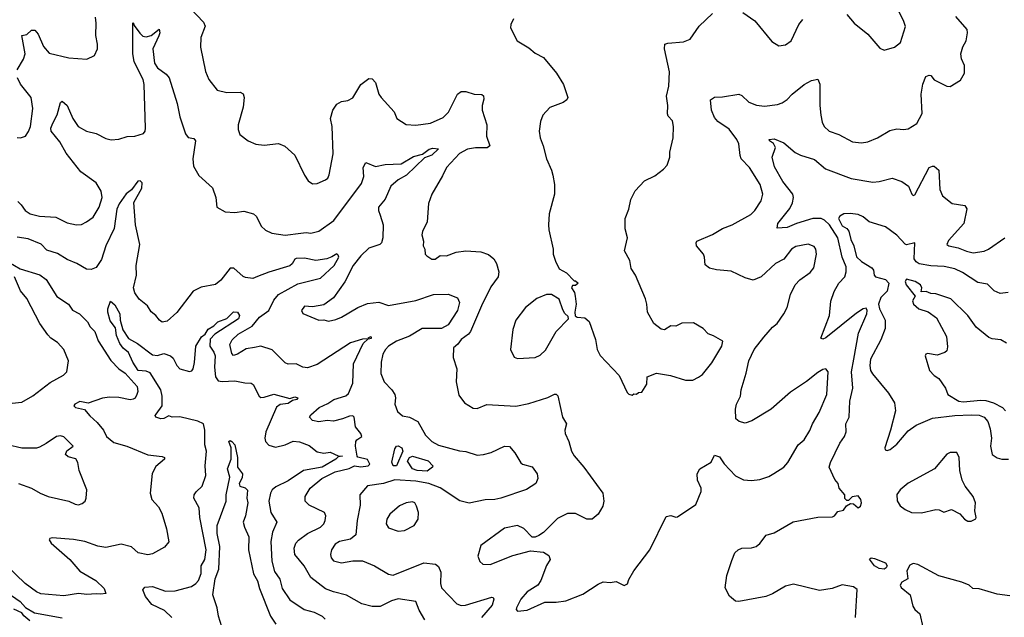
# Model space of a CAD drawing. Extents: x 1268547 to 1425625, y 515768 to 616754.
# Tile 73 of 256: x 1277732 to 1283830, y 606917 to 610616. Entities that reach past the tile are written whole.
import ezdxf

# ---------------------------------------------------------------- set-up
doc = ezdxf.new("R2010")
doc.units = 0

msp = doc.modelspace()

# ---------------------------------------------------------------- linework, layer by layer
at = {"layer": '0CON10XD'}
for points in [[(1278788.8, 610685), (1278870.2, 610600.2), (1278880.6, 610575), (1278854.2, 610505), (1278850.8, 610445), (1278882, 610295), (1278903.8, 610245), (1278955, 610180), (1279014.2, 610164.2), (1279096.1, 610166.1), (1279115, 610157.5), (1279121.2, 610135), (1279115.8, 610075), (1279084.2, 609965.8), (1279084, 609935), (1279094.2, 609904.2), (1279146.2, 609865), (1279195, 609845.7), (1279245, 609839.4), (1279335, 609849.2), (1279373.2, 609833.2), (1279436.7, 609776.7), (1279495, 609652.5), (1279518.3, 609618.3), (1279545, 609600), (1279575, 609601.2), (1279625.7, 609624.3), (1279640, 609635), (1279649.2, 609655), (1279672.9, 609785), (1279666.7, 609955), (1279657.1, 610005), (1279671.4, 610055), (1279695, 610093.3), (1279725, 610110), (1279765, 610116.2), (1279795, 610131.2), (1279844.3, 610215), (1279895, 610250.8), (1279915, 610248.8), (1279935, 610226.7), (1279956.9, 610155), (1279970.8, 610135), (1280050, 610045), (1280066.7, 610005), (1280125, 609966.7), (1280185, 609962), (1280275, 609975.8), (1280355, 610010.8), (1280387, 610043), (1280443.1, 610155), (1280465, 610171.4), (1280495, 610171.4), (1280545.6, 610155.6), (1280593, 610153), (1280604.4, 610144.4), (1280607.1, 610122.9), (1280596.5, 610085), (1280596.2, 610055), (1280625.3, 609965.3), (1280623.3, 609895), (1280644, 609835), (1280627.2, 609822.8), (1280555, 609822), (1280505, 609814.5), (1280455, 609786.7), (1280375, 609701.2), (1280351.2, 609648.8), (1280283.6, 609536.4), (1280262.7, 609477.3), (1280256.2, 609365), (1280226.9, 609305), (1280223.1, 609285), (1280233.3, 609245), (1280230, 609215), (1280240, 609195), (1280243.3, 609165), (1280252.5, 609155), (1280284.2, 609134.2), (1280304.1, 609134.1), (1280335, 609155.7), (1280375, 609154.4), (1280435, 609176.9), (1280494, 609184), (1280588.7, 609178.7), (1280635, 609162), (1280669.2, 609135), (1280685, 609106.2), (1280698.8, 609055), (1280694.5, 609025), (1280648.7, 608961.3), (1280591.1, 608845), (1280524.2, 608685), (1280511.5, 608668.5), (1280465, 608636.9), (1280445, 608608), (1280417.5, 608585), (1280416.7, 608525), (1280440, 608455), (1280434.2, 608375), (1280451.4, 608291.4), (1280486.2, 608245), (1280541.1, 608211.1), (1280565, 608210), (1280625, 608234), (1280805, 608224.2), (1280885, 608240), (1281002.3, 608277.7), (1281045, 608298.8), (1281055, 608298.8), (1281065, 608287.5), (1281093.3, 608155), (1281117.5, 608115), (1281107.5, 608075), (1281109.4, 608055), (1281132.2, 608005), (1281148.6, 607945), (1281165, 607915.8), (1281225.6, 607845), (1281344.2, 607685), (1281350, 607635), (1281344, 607605), (1281314.4, 607555.6), (1281276.7, 607525), (1281245, 607524.2), (1281175, 607559.2), (1281125, 607558.6), (1281061.7, 607528.3), (1280975, 607441.2), (1280947.7, 607422.3), (1280925, 607413.3), (1280905, 607413.3), (1280855, 607466.2), (1280815, 607484), (1280735, 607468.1), (1280588.7, 607361.3), (1280568.8, 607295), (1280581.2, 607261.2), (1280600, 607245), (1280645, 607242.5), (1280785, 607299.2), (1280895, 607328), (1280975, 607320.8), (1281009.4, 607299.4), (1281016.4, 607273.6), (1280995, 607237.5), (1280960, 607145), (1280940, 607115), (1280875, 607074.2), (1280835, 607029.2), (1280808.8, 606975), (1280806.7, 606965), (1280814.2, 606954.2), (1280875, 606960), (1280985, 607010), (1281055, 607009.4), (1281115, 607018), (1281219.3, 607059.3), (1281315, 607122.5), (1281345, 607135.8), (1281388.8, 607131.2), (1281425, 607137.5), (1281475, 607112.5), (1281496.4, 607123.6), (1281505, 607150), (1281536.4, 607203.6), (1281633.8, 607335), (1281735, 607540), (1281765, 607546.7), (1281795, 607536), (1281805, 607538.8), (1281918.8, 607615), (1281953.3, 607695), (1281953.3, 607715), (1281930, 607765), (1281926.7, 607805), (1281945, 607836.2), (1282015, 607876.7), (1282035, 607920), (1282065, 607910), (1282095.6, 607865.6), (1282165, 607793.3), (1282215, 607768.5), (1282265, 607762.7), (1282315, 607769.1), (1282371.9, 607788.1), (1282402.7, 607807.3), (1282463.7, 607846.3), (1282490, 607875), (1282552.9, 607985), (1282590, 608015), (1282625, 608072.5), (1282642.1, 608115), (1282683.6, 608185), (1282731.5, 608295), (1282740, 608435), (1282725, 608454), (1282705, 608450), (1282675, 608432.9), (1282605, 608375.7), (1282505, 608309.2), (1282386.2, 608205), (1282266.4, 608133.6), (1282225, 608118), (1282188.8, 608128.8), (1282166.7, 608145), (1282165.7, 608205), (1282170.6, 608235), (1282195.6, 608285), (1282200.6, 608325), (1282231.5, 608428.5), (1282247.8, 608505), (1282281.1, 608575), (1282339.8, 608650.2), (1282395, 608712), (1282424, 608735), (1282464.4, 608795.6), (1282485.8, 608835), (1282505.6, 608915), (1282534.3, 608975), (1282564, 609006), (1282628.1, 609051.9), (1282649.8, 609080.2), (1282667.1, 609165), (1282662.5, 609195), (1282652.3, 609212.3), (1282615.8, 609225.8), (1282538.7, 609211.3), (1282512, 609195), (1282465, 609134.3), (1282412.6, 609107.4), (1282325, 609024.2), (1282275, 609002.5), (1282225, 609017.5), (1282138.9, 609058.9), (1282046.6, 609066.6), (1282005, 609078), (1281978, 609098), (1281973.8, 609146.2)], [(1281525, 608292.5), (1281535, 608300), (1281551.7, 608298.3), (1281565, 608307.5), (1281585, 608310), (1281615, 608360), (1281617.5, 608405), (1281675, 608428), (1281763, 608413), (1281855, 608384), (1281900, 608385), (1281935, 608403.3), (1281959.7, 608420.3), (1282018.7, 608491.3), (1282080, 608595), (1282087.5, 608625), (1282029.5, 608659.5), (1281995, 608671.2), (1281964.3, 608704.3), (1281905, 608739.2), (1281832.1, 608737.9), (1281795, 608718.8), (1281765, 608720), (1281725, 608696.2), (1281705, 608700), (1281660, 608735), (1281620, 608805), (1281616.9, 608855), (1281607.4, 608887.4), (1281546, 609035), (1281518, 609075), (1281510, 609125), (1281476.7, 609185), (1281496.2, 609265), (1281480.7, 609320.7), (1281482, 609385), (1281505, 609442.5), (1281516.4, 609503.6), (1281544.5, 609555.5), (1281600.9, 609619.1), (1281665, 609650), (1281719.7, 609690.3), (1281741.2, 609715), (1281758.8, 609765), (1281758.8, 609795), (1281778, 609885), (1281780.8, 609955), (1281775, 609990), (1281747.7, 610017.7), (1281743.1, 610033.1), (1281746.9, 610085), (1281737.7, 610142.3), (1281752, 610205), (1281756.1, 610293.9), (1281726.2, 610435), (1281726.4, 610463.6), (1281745, 610470), (1281842.1, 610477.9), (1281885, 610494.2), (1281940, 610575), (1282023.3, 610655)], [(1282210.9, 610660.9), (1282285, 610608), (1282390.3, 610480.3), (1282433.9, 610453.9), (1282475, 610460), (1282510, 610485), (1282557.5, 610585), (1282582.7, 610617.3)], [(1282855, 610647.1), (1282900.8, 610595), (1282985.4, 610525.4), (1283059.3, 610439.3), (1283085, 610427.5), (1283150, 610445), (1283186.7, 610475), (1283217.3, 610572.7), (1283208, 610605), (1283170.9, 610680.9)], [(1277716.7, 610305), (1277755, 610371.2), (1277765.5, 610405), (1277745, 610517.5), (1277775, 610523.8), (1277805, 610551.2), (1277825, 610551.2), (1277845, 610526.2), (1277879.1, 610449.1), (1277915, 610408.1), (1278035, 610380), (1278148.3, 610371.7), (1278195.9, 610394.1), (1278213.8, 610435), (1278214, 610465), (1278202.3, 610517.7), (1278205.7, 610594.3), (1278200.4, 610630.4)], [(1277719.5, 609489.5), (1277740.7, 609470.7), (1277765, 609434.4), (1277795.7, 609414.3), (1277855, 609400.5), (1277955, 609393.8), (1278025, 609358), (1278083.6, 609346.4), (1278115, 609348.8), (1278145, 609363.8), (1278186, 609394), (1278224.5, 609455), (1278242.9, 609515), (1278236.2, 609555), (1278204.5, 609605), (1278109.6, 609675), (1278019.6, 609789.6), (1277979.9, 609859.9), (1277927.1, 609925), (1277924.7, 609945), (1277936.8, 609975), (1277963.3, 610026.7), (1277985, 610102.5), (1277995, 610111.2), (1278025.6, 610085), (1278061.5, 610005), (1278093.5, 609955), (1278146.2, 609925), (1278205, 609911.1), (1278265, 609879.4), (1278298.3, 609871.7), (1278345, 609875.6), (1278397.4, 609892.6), (1278445, 609894.4), (1278499.2, 609910.8), (1278509.1, 609925), (1278511.6, 609945), (1278502.4, 610215), (1278495.8, 610245.8), (1278440.4, 610355), (1278433.1, 610406.9), (1278432.5, 610595), (1278435, 610598.8), (1278440.3, 610580.3), (1278475, 610531.4), (1278495, 610514.2), (1278515, 610509.2), (1278545, 610517.5), (1278595, 610557.5), (1278600, 610535), (1278594.2, 610515.8), (1278556.2, 610435), (1278566.4, 610346.4), (1278585, 610316.7), (1278638.1, 610278.1), (1278656.5, 610255), (1278707.3, 610097.3), (1278723.9, 610015), (1278758.8, 609908.8), (1278775, 609887.5), (1278809.4, 609879.4), (1278820.8, 609865), (1278803.8, 609755), (1278808.3, 609708.3), (1278840.5, 609650.5), (1278926.2, 609575), (1278946.2, 609515), (1278952.5, 609455), (1279005, 609426), (1279065, 609421.9), (1279120.3, 609430.3), (1279180, 609415), (1279197.6, 609397.6), (1279227.9, 609337.9), (1279255, 609313.8), (1279294.2, 609294.2), (1279375, 609281.9), (1279473.3, 609295), (1279505, 609299.1), (1279535, 609294.4), (1279585, 609306.4), (1279676.3, 609373.7), (1279848.8, 609601.2), (1279864, 609646), (1279858.7, 609701.3), (1279875, 609731.2), (1279935, 609707.5), (1279995, 609718.9), (1280095, 609722.5), (1280171.7, 609768.3), (1280226.1, 609783.9), (1280267.8, 609815), (1280290.6, 609820.6), (1280325.6, 609815.6), (1280285, 609777.7), (1280238.9, 609761.1), (1280127.4, 609652.6), (1280075, 609624.2), (1280030.6, 609585), (1279995.2, 609504.8), (1279954.7, 609455), (1279953.1, 609435), (1279964.1, 609405.9), (1279983.5, 609345), (1279981.1, 609265), (1279972.5, 609235), (1279961.2, 609225), (1279895, 609200.8), (1279844.6, 609155), (1279796.9, 609095), (1279745, 608993.8), (1279675, 608894), (1279615, 608851.2), (1279545, 608838.8), (1279495, 608842.5), (1279477.5, 608815), (1279485, 608797.5), (1279585, 608756.7), (1279615, 608757.5), (1279645, 608750), (1279690.5, 608759.5), (1279725, 608774.2), (1279825.5, 608834.5), (1279885, 608859.4), (1279955, 608866.9), (1280015, 608847.5), (1280185, 608876.8), (1280295, 608915.6), (1280385, 608916), (1280444.1, 608894.1), (1280455.5, 608865.5), (1280444, 608815), (1280385, 608727.5), (1280345, 608704.3), (1280225, 608703.7), (1280145, 608657.4), (1280065.5, 608625), (1280016.7, 608595), (1279996.5, 608575), (1279981.4, 608545), (1279970, 608495), (1279968.1, 608425), (1279988, 608375), (1280036.2, 608325), (1280055, 608296.7), (1280059.2, 608275), (1280054.2, 608235), (1280070.7, 608190.7), (1280103.2, 608163.2), (1280145.5, 608155.5), (1280198.3, 608128.3), (1280244.2, 608045), (1280284.3, 608005), (1280325, 607981.2), (1280455, 607946.5), (1280495, 607942.2), (1280565, 607921.1), (1280605, 607924.4), (1280652.6, 607937.4), (1280735, 607976.5), (1280765, 607974.3), (1280799.2, 607935), (1280835, 607872), (1280845, 607864.2), (1280905, 607848), (1280936.2, 607805), (1280940, 607775), (1280928, 607745), (1280871.3, 607708.7), (1280711.2, 607655), (1280675, 607646.8), (1280615, 607644.6), (1280515, 607622.2), (1280458.3, 607638.3), (1280335, 607718.5), (1280265, 607744.2), (1280185, 607759.3), (1280055, 607768.4), (1279985, 607744.7), (1279885, 607729.4), (1279838.1, 607675), (1279839.7, 607609.7), (1279820.8, 607515), (1279813.8, 607426.2), (1279780.7, 607399.3), (1279713.3, 607386.7), (1279685, 607368.6), (1279663.3, 607335), (1279656.9, 607305), (1279660.6, 607285), (1279675.4, 607265.4), (1279725, 607254.6), (1279795, 607266.7), (1279855, 607266.9), (1279930, 607235), (1280015, 607184.2), (1280045, 607177.5), (1280235, 607254.4), (1280307.5, 607245), (1280325, 607232), (1280339.5, 607195), (1280338.2, 607125), (1280345, 607100), (1280439.3, 606999.3), (1280465, 606990.5), (1280492.4, 606992.4), (1280655, 607042), (1280665, 607040), (1280669.1, 607029.1), (1280658.7, 606991.3), (1280591.6, 606915)], [(1280789.3, 610620.7), (1280773.3, 610585), (1280772.5, 610565), (1280813.3, 610485), (1280885, 610442.5), (1280925, 610407.5), (1280975, 610382.5), (1281056.7, 610285), (1281100, 610215), (1281126.7, 610135), (1281119.5, 610120.5), (1281097.5, 610102.5), (1281015, 610071.2), (1280972, 610025), (1280957.5, 609985), (1280948.6, 609925), (1280954.4, 609885), (1280974, 609835), (1280994, 609755), (1281026.2, 609685), (1281033.9, 609653.9), (1281043.8, 609595), (1281043.8, 609535), (1281010, 609415), (1281006.2, 609345), (1281008, 609315), (1281035.8, 609195), (1281036.2, 609165), (1281050.6, 609120.6), (1281073, 609073), (1281118.3, 609048.3), (1281165, 609000), (1281175, 609000), (1281190, 608985), (1281175, 608970), (1281155, 608970), (1281150, 608955), (1281167, 608927), (1281172.5, 608905), (1281177.5, 608855), (1281170, 608805), (1281173, 608783), (1281184, 608774), (1281230.9, 608770.9), (1281257.8, 608747.8), (1281297, 608637), (1281308.8, 608575), (1281327.3, 608537.3), (1281445, 608412.5), (1281495, 608307.5), (1281505, 608297.5), (1281525, 608292.5)], [(1281973.8, 609146.2), (1281966.7, 609165), (1281924, 609215), (1281921.2, 609235), (1281926.2, 609245), (1282023.3, 609286.7), (1282085, 609322.5), (1282144.6, 609345.4), (1282260.6, 609409.4), (1282285.7, 609435), (1282325, 609493.8), (1282334.2, 609535), (1282318.6, 609595), (1282251.6, 609701.6), (1282201.1, 609755), (1282193.5, 609775), (1282186.6, 609846.6), (1282173.1, 609875), (1282125, 609937.7), (1282055, 609985.6), (1282035, 610010), (1282015.4, 610055.4), (1282010.3, 610119.7), (1282035, 610137.1), (1282085, 610138), (1282185, 610153.8), (1282205, 610146.2), (1282246.7, 610105), (1282295, 610085.8), (1282345, 610080.8), (1282425, 610091.5), (1282455, 610101.9), (1282485, 610121.4), (1282515.5, 610154.5), (1282590, 610215), (1282635, 610238.8), (1282675, 610246.7), (1282687.3, 610217.3), (1282686.4, 610085), (1282693.9, 610023.9), (1282701.4, 609981.4), (1282714.6, 609954.6), (1282745, 609925.6), (1282805, 609905.6), (1282889.4, 609859.4), (1282945, 609852.5), (1282985, 609860), (1283043.8, 609885), (1283120.7, 609929.3), (1283165, 609939.4), (1283205, 609935.6), (1283235, 609940.8), (1283287.8, 609972.2), (1283320.8, 610035), (1283315.6, 610155), (1283325, 610217.5), (1283344, 610265), (1283365, 610273.3), (1283375, 610270), (1283395, 610242.5), (1283473.6, 610203.6), (1283495, 610202.5), (1283557.7, 610242.3), (1283582.5, 610285), (1283583, 610333), (1283563.9, 610373.9), (1283560, 610405), (1283572.7, 610447.3), (1283593.8, 610485), (1283602, 610535), (1283599.2, 610555), (1283530, 610635)], [(1277715, 609886), (1277735.9, 609884.1), (1277766.7, 609895), (1277786.8, 609923.2), (1277798, 609955), (1277812.9, 610065), (1277802, 610135), (1277736.8, 610216.8), (1277718.8, 610255)], [(1282909.2, 606915), (1282917.9, 607087.9), (1282896.2, 607106.2), (1282825, 607116.9), (1282764.1, 607095.9), (1282685, 607082), (1282525, 607121.2), (1282475, 607110), (1282395, 607061.9), (1282353.6, 607046.4), (1282185, 607014.2), (1282165, 607016), (1282128.3, 607048.3), (1282101.7, 607098.3), (1282111.2, 607175), (1282142.3, 607267.7), (1282161.2, 607315), (1282182.5, 607335), (1282205, 607343.8), (1282265, 607346), (1282292.5, 607355), (1282315.6, 607374.4), (1282355, 607426), (1282405, 607440), (1282522.4, 607507.6), (1282675, 607535.6), (1282765, 607538), (1282778.8, 607545), (1282799.3, 607570.7), (1282835, 607580), (1282853.3, 607606.7), (1282878.3, 607621.7), (1282895, 607620), (1282925, 607593.3), (1282938.8, 607605), (1282946, 607625), (1282942, 607645), (1282925, 607668), (1282888.3, 607661.7), (1282865, 607640), (1282855, 607640), (1282841.7, 607651.7), (1282842.5, 607675), (1282806.2, 607715), (1282801.2, 607745), (1282780.3, 607770.3), (1282745.6, 607845), (1282753.3, 607875), (1282811.9, 607995), (1282840.6, 608035), (1282851.4, 608065), (1282848.6, 608115), (1282868.9, 608155), (1282873.5, 608255), (1282890.8, 608335), (1282883.3, 608435), (1282898.2, 608515), (1282927.5, 608675), (1282978.2, 608795), (1282981.1, 608815), (1282975, 608829.2), (1282955, 608826.4), (1282915, 608798.8), (1282725, 608646.9), (1282705, 608638), (1282694.2, 608644.2), (1282747.7, 608785), (1282756.2, 608873.8), (1282776.3, 608933.7), (1282805.7, 608985), (1282843.1, 609025), (1282850.5, 609055), (1282851.5, 609085), (1282825.8, 609145.8), (1282799.3, 609265), (1282747.3, 609345), (1282715.7, 609375.7), (1282695.6, 609385), (1282645, 609384.8), (1282543.4, 609353.4), (1282485, 609330), (1282423.8, 609325), (1282428.1, 609355), (1282502.4, 609447.6), (1282518.5, 609481.5), (1282525.3, 609515), (1282520, 609535), (1282458.8, 609615), (1282406.9, 609705), (1282392.9, 609765), (1282412.5, 609825), (1282399.8, 609849.8), (1282376.2, 609865), (1282373.8, 609875), (1282405, 609878.7), (1282465, 609854.5), (1282535, 609794.2), (1282567.7, 609777.7), (1282655, 609750.8), (1282722.1, 609692.1), (1282881.8, 609631.8), (1283015, 609610.9), (1283055, 609613.6), (1283135, 609635.5), (1283195, 609614), (1283236, 609586), (1283257.5, 609535), (1283265, 609527.5), (1283275, 609532.5), (1283365, 609700), (1283385, 609710), (1283395, 609708.8), (1283423.8, 609685), (1283431.3, 609565), (1283446.9, 609525), (1283507.6, 609477.6), (1283585, 609466.2), (1283598.8, 609445), (1283580, 609355), (1283485, 609249.2), (1283474, 609225), (1283486.7, 609215), (1283545, 609203.2), (1283595, 609182), (1283636.6, 609173.4), (1283705, 609182.1), (1283732.9, 609195), (1283834, 609265)], [(1280240.8, 606900.8), (1280205, 606960), (1280185.6, 607015), (1280075, 607030.9), (1280035, 607018.7), (1279965, 606982.5), (1279915, 606982.5), (1279850.6, 607000.6), (1279755, 607053.1), (1279674.6, 607074.6), (1279625, 607093.3), (1279535, 607163.1), (1279493.6, 607235), (1279434.7, 607304.7), (1279431.5, 607345), (1279441.4, 607375), (1279459.4, 607395), (1279514.4, 607435), (1279594.3, 607475), (1279614.4, 607495), (1279624.4, 607515), (1279628, 607545), (1279618.8, 607565), (1279525, 607611.4), (1279500, 607635), (1279500, 607665), (1279530.8, 607715), (1279603.3, 607775), (1279685, 607817), (1279771.8, 607838.2), (1279805, 607853.3), (1279845, 607847.5), (1279890, 607855), (1279901.2, 607865), (1279885, 607892.5), (1279825, 607907.5), (1279821.2, 607915), (1279811.5, 607975), (1279813.1, 608005), (1279818.8, 608015), (1279850.8, 608035), (1279844.5, 608055), (1279810.9, 608095), (1279803.3, 608155), (1279795, 608163.3), (1279775, 608161.9), (1279730, 608145), (1279675, 608130), (1279635, 608134), (1279585, 608125.8), (1279545, 608133.8), (1279526.7, 608155), (1279535, 608170), (1279586, 608215), (1279640.4, 608239.6), (1279677.5, 608265), (1279751.9, 608288.1), (1279767.7, 608302.3), (1279795.7, 608365), (1279798.2, 608485), (1279858.7, 608611.3), (1279890, 608640), (1279911.2, 608645), (1279910, 608650), (1279905, 608653.3), (1279887.5, 608645), (1279890, 608640), (1279855, 608637.5), (1279781.2, 608615), (1279575, 608481.8), (1279515, 608460.6), (1279485.5, 608465.5), (1279445, 608485.6), (1279395, 608482.5), (1279375, 608490.8), (1279295, 608571.4), (1279225, 608595.7), (1279185, 608586.9), (1279135, 608579.4), (1279081.2, 608545), (1279055, 608537.5), (1279045, 608550), (1279033.8, 608605), (1279048.5, 608635), (1279085, 608668.2), (1279171, 608719), (1279216.8, 608775), (1279273.7, 608816.3), (1279305, 608879.3), (1279335.3, 608915), (1279455, 608980), (1279595, 609015.2), (1279678.9, 609095), (1279707.5, 609145), (1279705, 609158), (1279695, 609166), (1279665, 609147.1), (1279633.5, 609136.5), (1279565, 609124.5), (1279495, 609138.9), (1279445, 609137.8), (1279435, 609132.5), (1279420, 609105), (1279405, 609091.9), (1279275, 609053.8), (1279205, 609025.4), (1279175, 609014.6), (1279130.2, 609020.2), (1279115, 609025.8), (1279057, 609077), (1279035, 609078), (1278977, 609003), (1278945, 608976), (1278855, 608960), (1278805, 608936.2), (1278705, 608803.3), (1278645, 608750), (1278615, 608743.8), (1278596.7, 608755), (1278575, 608783.8), (1278545, 608806.7), (1278524.2, 608844.2), (1278472, 608885), (1278444.6, 608924.6), (1278435.6, 608955), (1278455.4, 609034.6), (1278453.2, 609095), (1278476.2, 609225), (1278449.6, 609345), (1278437.6, 609485), (1278487.3, 609572.7), (1278490, 609605), (1278478.6, 609618.6), (1278464, 609616), (1278425, 609562.9), (1278391.8, 609538.2), (1278347.8, 609475), (1278333.9, 609443.9), (1278317.3, 609322.7), (1278264.6, 609215), (1278239.2, 609130.8), (1278205, 609081.9), (1278175, 609068.9), (1278145, 609070.8), (1278085, 609106.9), (1278025, 609130.7), (1277965, 609168.4), (1277899.5, 609189.5), (1277865, 609226.5), (1277785, 609258.6), (1277715, 609268.6)], [(1283853.2, 608926.8), (1283805, 608920.8), (1283767.7, 608937.7), (1283725, 608978), (1283665, 608990), (1283571.2, 609051.2), (1283522.7, 609072.7), (1283458.5, 609088.5), (1283375, 609091.7), (1283303.5, 609105), (1283285, 609115.9), (1283272.5, 609135), (1283275, 609233.8), (1283225, 609222.5), (1283215, 609225.8), (1283165, 609281.4), (1283095, 609333.6), (1282993.3, 609365), (1282955, 609396), (1282925, 609410), (1282875.8, 609415.8), (1282836, 609414), (1282810.6, 609399.4), (1282803.8, 609385), (1282825, 609340), (1282854, 609324), (1282867.7, 609307.7), (1282878.5, 609255), (1282898.5, 609215), (1282915, 609148.1), (1282945, 609118.2), (1283010.5, 609080.5), (1283019.4, 609065), (1283023.1, 609035), (1283032, 609025), (1283095, 609007.5), (1283114.4, 608985), (1283105, 608936), (1283065, 608895.3), (1283051.6, 608855), (1283057.2, 608825), (1283092.5, 608755), (1283092.5, 608705), (1283065.6, 608634.4), (1283001.9, 608515), (1282997.1, 608475), (1283002, 608445), (1283013, 608423), (1283111.9, 608305), (1283149.4, 608245), (1283155.5, 608195), (1283124.2, 608074.2), (1283090, 607965), (1283092.7, 607952.7), (1283105, 607948.8), (1283123.3, 607955), (1283165, 607987.5), (1283235, 608070), (1283285, 608105.6), (1283385, 608150), (1283523.8, 608166.2), (1283625, 608169.4), (1283675, 608168.5), (1283705, 608155.6), (1283728.3, 608128.3), (1283743.1, 608083.1), (1283750.8, 608025), (1283745.5, 607975), (1283755.7, 607925), (1283785, 607902.7), (1283815, 607894.5), (1283855, 607895.4)], [(1277664.1, 609115), (1277733.5, 609073.5), (1277855.8, 609035.8), (1277895, 609007.6), (1277961.7, 608901.7), (1278033.2, 608855), (1278058.4, 608818.4), (1278101.8, 608795), (1278152.5, 608745), (1278169.1, 608715), (1278197.8, 608685), (1278217.3, 608627.3), (1278295.8, 608505.8), (1278345.6, 608455.6), (1278385, 608426.9), (1278458.6, 608345), (1278463.1, 608315), (1278458.1, 608295), (1278446.9, 608273.1), (1278433.6, 608266.4), (1278415, 608263.6), (1278345, 608276.9), (1278288.8, 608278.8), (1278245, 608273.2), (1278155, 608242.2), (1278105, 608252.5), (1278072.5, 608235), (1278067.5, 608225), (1278076.7, 608215), (1278132.6, 608202.6), (1278165, 608163.3), (1278212.1, 608122.1), (1278250, 608075), (1278270, 608035), (1278315, 607998.6), (1278395, 607975.7), (1278525, 607923.3), (1278615, 607912.5), (1278627.5, 607905), (1278627.5, 607895), (1278575, 607850), (1278552.7, 607807.3), (1278538.8, 607685), (1278550, 607645), (1278590.3, 607600.3), (1278612.1, 607562.1), (1278641.4, 607465), (1278655.8, 607384.2), (1278628.3, 607351.7), (1278555, 607310), (1278525, 607304.3), (1278466.1, 607316.1), (1278425, 607352), (1278359.3, 607369.3), (1278265, 607348.5), (1278215, 607357.3), (1278135, 607385.4), (1278065, 607398.5), (1277931.7, 607408.3), (1277917.5, 607405), (1277914.2, 607395.8), (1277927.1, 607375), (1278041.8, 607275), (1278105, 607201.9), (1278203.8, 607145), (1278255.8, 607095), (1278266.1, 607063.9), (1278235, 607058.8), (1278205, 607062.5), (1278147.3, 607057.3), (1278095, 607064.2), (1278005, 607050), (1277861.7, 607061.7), (1277835, 607073.6), (1277765, 607125.4), (1277652.7, 607235)], [(1277685, 608241.2), (1277745, 608248.8), (1277812.2, 608287.8), (1277919.3, 608370.7), (1278003.8, 608415), (1278023.3, 608435), (1278034.3, 608505), (1278005.7, 608575), (1277966.7, 608616.7), (1277924.7, 608644.7), (1277905.6, 608665), (1277855.6, 608735), (1277775, 608890), (1277736.6, 608936.6), (1277699.5, 609025)], [(1283843.9, 608613.9), (1283807.5, 608635), (1283755, 608641.1), (1283735, 608649.5), (1283655, 608711.9), (1283605, 608784.4), (1283497.9, 608887.9), (1283405, 608919.4), (1283375, 608921.8), (1283345, 608933.2), (1283315, 608932.2), (1283320, 608955), (1283311.5, 608975), (1283277.5, 608995), (1283225, 609009.3), (1283216.2, 608995), (1283222.6, 608975), (1283277.5, 608905), (1283261.4, 608875), (1283266.7, 608855), (1283300.4, 608825), (1283358.3, 608808.3), (1283409.8, 608769.8), (1283472.9, 608655), (1283478.8, 608591.2), (1283473.6, 608566.4), (1283462.5, 608555), (1283415, 608538.8), (1283355, 608550), (1283344, 608546), (1283340, 608535), (1283366.2, 608445), (1283395, 608413.8), (1283425, 608394), (1283465.8, 608335), (1283481.2, 608295), (1283547.5, 608255), (1283575, 608249.6), (1283685, 608261.4), (1283715, 608258.4), (1283762.7, 608245), (1283818.5, 608215), (1283837.8, 608195)], [(1278674.6, 606915), (1278629.4, 606959.4), (1278549.1, 606995), (1278510.5, 607045), (1278494.2, 607085.8), (1278507.1, 607102.9), (1278553.2, 607106.8), (1278635, 607079.3), (1278695, 607080.6), (1278795, 607108.2), (1278823.1, 607125), (1278838.5, 607145), (1278855, 607187.5), (1278855.5, 607235), (1278877.5, 607275), (1278887.5, 607335), (1278847.5, 607535), (1278843.1, 607595), (1278810.6, 607655), (1278811.9, 607675), (1278825, 607692.5), (1278860.9, 607729.1), (1278885.4, 607795), (1278880.3, 607855), (1278888.1, 607945), (1278879.2, 607985), (1278878.1, 608075), (1278870, 608115), (1278835, 608131.5), (1278722.5, 608157.5), (1278676.3, 608156.3), (1278655, 608164), (1278625, 608147.9), (1278605, 608144.6), (1278575.5, 608155.5), (1278571.1, 608165), (1278576.4, 608175), (1278613.3, 608225), (1278614.5, 608285), (1278606.2, 608325), (1278540.1, 608430.1), (1278515, 608441), (1278464.7, 608445), (1278432.7, 608495), (1278405.6, 608555), (1278372.1, 608582.1), (1278351.1, 608611.1), (1278330.5, 608660.5), (1278325, 608708.8), (1278291.5, 608751.5), (1278277.5, 608805), (1278278.2, 608825), (1278295, 608874), (1278321.3, 608851.3), (1278351, 608795), (1278353.5, 608755), (1278371.1, 608695), (1278405, 608641.4), (1278460.7, 608610.7), (1278555, 608540.5), (1278585, 608537.1), (1278625, 608548.9), (1278665, 608535.7), (1278681.4, 608521.4), (1278704.5, 608475), (1278723.1, 608455), (1278782.4, 608437.6), (1278797.9, 608442.1), (1278806.3, 608453.7), (1278815.3, 608494.7), (1278823.2, 608595), (1278856.7, 608653.3), (1278880.8, 608669.2), (1278899.2, 608700.8), (1278935, 608720.4), (1278958.5, 608745), (1279015, 608765.3), (1279055, 608806.5), (1279079.6, 608805), (1279093.9, 608785), (1279086.2, 608765), (1278940.9, 608669.1), (1278911.4, 608638.6), (1278908.5, 608595), (1278935, 608558.6), (1278941.6, 608535), (1278938.4, 608465), (1278945, 608406), (1278961.2, 608381.2), (1278985, 608376), (1279065, 608380.4), (1279125, 608367.5), (1279165, 608366.9), (1279176.7, 608356.7), (1279215, 608285.7), (1279225, 608278.1), (1279245, 608278.8), (1279305, 608297.5), (1279405, 608270.6), (1279435, 608281.8), (1279455, 608275.7), (1279447.8, 608265), (1279420.9, 608259.1), (1279395, 608240.8), (1279345, 608234.6), (1279322.7, 608217.3), (1279256.7, 608065), (1279250, 608025), (1279253.6, 608005), (1279275, 607981.8), (1279315, 607970), (1279375, 607983.3), (1279425, 608007.8), (1279465, 608002.7), (1279525, 607979.2), (1279575, 607941.8), (1279615, 607933.5), (1279655, 607939.6), (1279705, 607915.8), (1279730, 607915), (1279705, 607910), (1279690, 607895), (1279605.3, 607845.3), (1279488.8, 607825), (1279395, 607762.2), (1279318.5, 607725), (1279295.5, 607705), (1279284.2, 607685.8), (1279274.5, 607635), (1279286.5, 607565), (1279324.4, 607505), (1279296.7, 607443.3), (1279286.6, 607385), (1279294.1, 607265), (1279310.7, 607200.7), (1279342.9, 607152.9), (1279358.2, 607095), (1279405, 607025.6), (1279494.1, 606964.1), (1279555, 606948.2), (1279605, 606923.6), (1279623.5, 606905)], [(1280815, 608518.6), (1280925, 608524.2), (1280955, 608539.2), (1280989.3, 608570.7), (1281054.7, 608685.3), (1281130, 608765), (1281128.3, 608778.3), (1281107, 608797), (1281095, 608820), (1281073.3, 608885), (1281025, 608913.8), (1280995, 608914.3), (1280935, 608890.8), (1280865, 608834.2), (1280804.3, 608755), (1280785, 608697.5), (1280772.5, 608575), (1280795, 608526.2), (1280815, 608518.6)], [(1277725, 607744), (1277805, 607716), (1277857.5, 607685), (1277907.5, 607665), (1278035, 607636.2), (1278075.9, 607615.9), (1278095, 607612), (1278118.8, 607621.2), (1278136.2, 607635), (1278143.8, 607655), (1278147.5, 607705), (1278099.4, 607825), (1278091.5, 607875), (1278078.3, 607898.3), (1278030.9, 607910.9), (1278015.9, 607925), (1278023.5, 607946.5), (1278063.3, 607975), (1278005, 608033.3), (1277985, 608040), (1277958.8, 608035), (1277895, 607993.1), (1277855, 607968.9), (1277835.5, 607964.5), (1277745, 607964.4), (1277565, 608003.8)], [(1278994.3, 606824.3), (1278963.7, 606923.7), (1278955.4, 606975), (1278927.3, 607055), (1278942.1, 607155), (1278965.4, 607215), (1278970.3, 607355), (1278955.4, 607435), (1278954.6, 607485), (1279010, 607635), (1279011.2, 607675), (1279033.5, 607785), (1279018.8, 607835), (1279041.8, 607895), (1279040.7, 607965), (1279027.5, 608005), (1279035, 608010), (1279045, 608005.4), (1279064.5, 607985), (1279080.5, 607905), (1279081.4, 607845), (1279111.9, 607805), (1279110, 607780), (1279091.2, 607745), (1279095, 607727.5), (1279128, 607718), (1279143.3, 607703.3), (1279139.2, 607655), (1279143.8, 607625), (1279130, 607545), (1279116.4, 607505), (1279123.9, 607475), (1279151.6, 607415), (1279147.8, 607335), (1279179.6, 607185), (1279205, 607142.5), (1279217.8, 607095), (1279284.2, 606924.2), (1279317.3, 606875)], [(1280065, 607854.2), (1280043.8, 607855), (1280036, 607876), (1280055, 607959.2), (1280065, 607975.4), (1280075, 607977.3), (1280097.5, 607965), (1280104.3, 607945), (1280065, 607854.2)], [(1280255, 607821.5), (1280193.3, 607825), (1280164.2, 607835), (1280133.3, 607883.3), (1280145.8, 607905), (1280165, 607914.4), (1280261.5, 607885), (1280291.2, 607855), (1280287.5, 607845), (1280255, 607821.5)], [(1283625, 607512.5), (1283653, 607527), (1283656.7, 607535), (1283647.5, 607575), (1283652.5, 607625), (1283636.7, 607665), (1283587.7, 607727.7), (1283570, 607765), (1283554.2, 607825), (1283550, 607905), (1283535, 607936.7), (1283495, 607937.5), (1283475, 607925.7), (1283397.5, 607835), (1283235, 607747.5), (1283184, 607705), (1283165, 607677.5), (1283166.7, 607636.7), (1283185, 607607.5), (1283215, 607583.3), (1283255, 607566.2), (1283317.3, 607562.7), (1283405, 607583.3), (1283427.5, 607582.5), (1283455, 607566.7), (1283503, 607583), (1283555, 607557.5), (1283583.9, 607523.9), (1283605, 607512.5), (1283625, 607512.5)], [(1280075, 607450), (1280115, 607454.3), (1280175, 607484.2), (1280200, 607525), (1280201.4, 607565), (1280189.2, 607605), (1280178, 607625), (1280165, 607631.4), (1280125, 607625.6), (1280085, 607605.8), (1280024.6, 607555.4), (1280005.5, 607524.5), (1280001.9, 607495), (1280015, 607470.8), (1280075, 607450)], [(1283085, 607214.1), (1283055, 607218.9), (1283025, 607234.5), (1282995, 607277.5), (1283005, 607283.8), (1283025, 607280.8), (1283094.5, 607254.5), (1283103.6, 607235), (1283098.2, 607221.8), (1283085, 607214.1)], [(1283865, 607050), (1283785, 607059.4), (1283675, 607092), (1283635.9, 607095.9), (1283613.3, 607115), (1283567.5, 607135), (1283425, 607173.5), (1283295, 607242.5), (1283265, 607250), (1283245, 607240), (1283226.4, 607203.6), (1283233.3, 607155), (1283195.3, 607134.7), (1283185.4, 607115), (1283191.6, 607101.6), (1283246.2, 607055), (1283264, 606985), (1283276.7, 606965), (1283307.8, 606937.8), (1283325.6, 606855)], [(1277655, 607071.1), (1277734, 607015), (1277767.4, 606977.4), (1277823.9, 606943.9), (1277994.1, 606914.1)], [(1277795, 606894.3), (1277758, 606925), (1277744.2, 606944.2), (1277695, 606966.5)]]:
    msp.add_lwpolyline(points, dxfattribs=at)

doc.saveas('drawing.dxf')
